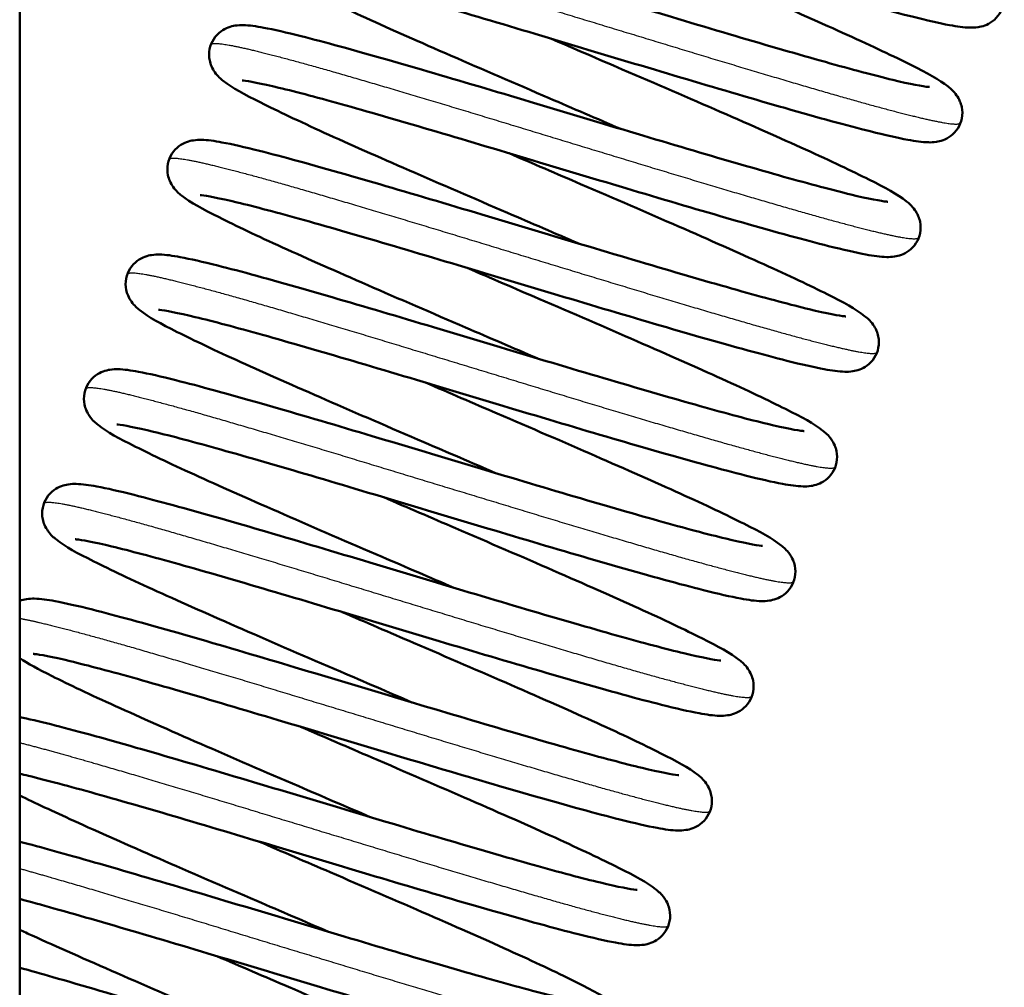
# Model space of a CAD drawing. Header units: millimetres. Extents: x 196 to 2279, y -1387 to 2348.
# Tile 42 of 82: x 1533 to 1590, y -1031 to -975. Entities that reach past the tile are written whole.
import ezdxf

# ---------------------------------------------------------------- set-up
doc = ezdxf.new("R2010")
doc.units = ezdxf.units.MM
doc.header["$LTSCALE"] = 0.75
doc.layers.add('Visible', color=7, linetype='Continuous', lineweight=50)
doc.layers.add('Visible Narrow', color=7, linetype='Continuous', lineweight=25)

msp = doc.modelspace()

# ---------------------------------------------------------------- linework, layer by layer
at = {"layer": 'Visible', "extrusion": (1, -2.22045e-16, -2.96645e-13)}
msp.add_line((1533.041, -811.556, 52.2), (1533.041, -1198.809, 52.2), dxfattribs=at)
at = {"layer": 'Visible'}
for points, knots in [([(1568.51, -962.774, -19.286), (1569.875, -963.363, -19.506), (1571.269, -963.963, -19.557), (1574.573, -965.387, -19.26), (1576.509, -966.219, -18.733), (1580.081, -967.781, -17.053), (1581.762, -968.523, -15.873), (1584.664, -969.84, -13.02), (1585.914, -970.431, -11.304), (1587.843, -971.403, -7.548), (1588.501, -971.749, -5.462), (1589.186, -972.292, -2.783), (1589.344, -972.421, -2.171), (1589.589, -972.766, -1.413), (1589.657, -972.88, -1.217), (1589.758, -973.117, -0.909), (1589.795, -973.23, -0.789), (1589.859, -973.552, -0.492), (1589.865, -973.782, -0.327), (1589.781, -974.21, -0.03), (1589.698, -974.413, 0.108), (1589.474, -974.76, 0.398), (1589.33, -974.907, 0.554), (1589.033, -975.129, 0.9), (1588.88, -975.206, 1.096), (1588.595, -975.312, 1.54), (1588.464, -975.34, 1.792), (1588.175, -975.385, 2.451), (1588.033, -975.388, 2.867), (1587.516, -975.378, 4.437), (1587.156, -975.323, 5.599), (1586.115, -975.13, 8.164), (1585.397, -974.964, 9.559), (1583.21, -974.416, 12.84), (1581.512, -973.949, 14.614), (1577.886, -972.909, 17.23), (1575.95, -972.342, 18.18), (1571.983, -971.16, 19.344), (1569.901, -970.534, 19.586), (1565.831, -969.315, 19.359), (1563.791, -968.701, 18.889), (1560.02, -967.589, 17.311), (1558.238, -967.073, 16.189), (1555.171, -966.21, 13.445), (1553.837, -965.856, 11.795), (1551.8, -965.364, 8.204), (1551.028, -965.221, 6.203), (1550.72, -965.196, 3.79), (1550.691, -965.195, 3.421), (1550.691, -965.195, 3.053)], [46.607155, 46.607155, 46.607155, 46.607155, 47.05555, 47.05555, 47.690373, 47.690373, 48.328974, 48.328974, 48.973596, 48.973596, 49.628733, 49.628733, 49.819049, 49.819049, 49.889226, 49.889226, 49.93949, 49.93949, 50.021956, 50.021956, 50.0978, 50.0978, 50.173405, 50.173405, 50.249956, 50.249956, 50.334729, 50.334729, 50.46613, 50.46613, 50.830467, 50.830467, 51.298554, 51.298554, 52.024715, 52.024715, 52.675606, 52.675606, 53.31478, 53.31478, 53.952116, 53.952116, 54.58552, 54.58552, 55.213525, 55.213525, 55.832897, 55.832897, 55.943335, 55.943335, 55.943335, 55.943335]), ([(1567.725, -981.232, -19.286), (1566.359, -980.644, -19.506), (1564.965, -980.043, -19.557), (1561.659, -978.619, -19.259), (1559.724, -977.786, -18.732), (1556.152, -976.225, -17.052), (1554.471, -975.483, -15.872), (1551.569, -974.165, -13.019), (1550.32, -973.575, -11.302), (1548.391, -972.604, -7.546), (1547.733, -972.258, -5.46), (1547.048, -971.714, -2.781), (1546.89, -971.585, -2.17), (1546.646, -971.24, -1.412), (1546.577, -971.127, -1.216), (1546.477, -970.889, -0.909), (1546.44, -970.776, -0.789), (1546.375, -970.454, -0.492), (1546.37, -970.224, -0.327), (1546.454, -969.797, -0.03), (1546.536, -969.594, 0.108), (1546.761, -969.247, 0.398), (1546.905, -969.099, 0.554), (1547.201, -968.877, 0.9), (1547.355, -968.801, 1.096), (1547.64, -968.694, 1.54), (1547.77, -968.666, 1.792), (1548.06, -968.622, 2.451), (1548.202, -968.619, 2.867), (1548.718, -968.628, 4.436), (1549.079, -968.683, 5.598), (1550.119, -968.876, 8.163), (1550.837, -969.042, 9.558), (1553.023, -969.59, 12.839), (1554.722, -970.057, 14.614), (1558.348, -971.097, 17.229), (1560.283, -971.664, 18.18), (1564.251, -972.846, 19.343), (1566.333, -973.472, 19.586), (1570.403, -974.692, 19.359), (1572.443, -975.305, 18.889), (1576.214, -976.417, 17.311), (1577.996, -976.934, 16.189), (1581.063, -977.796, 13.445), (1582.397, -978.15, 11.796), (1584.434, -978.643, 8.205), (1585.206, -978.785, 6.203), (1585.515, -978.811, 3.79), (1585.544, -978.811, 3.421), (1585.544, -978.811, 3.053)], [203.004059, 203.004059, 203.004059, 203.004059, 203.452649, 203.452649, 204.087472, 204.087472, 204.726075, 204.726075, 205.370699, 205.370699, 206.025843, 206.025843, 206.216061, 206.216061, 206.28613, 206.28613, 206.336379, 206.336379, 206.418847, 206.418847, 206.49469, 206.49469, 206.570296, 206.570296, 206.646846, 206.646846, 206.731617, 206.731617, 206.863006, 206.863006, 207.22727, 207.22727, 207.695332, 207.695332, 208.421526, 208.421526, 209.072419, 209.072419, 209.711592, 209.711592, 210.34893, 210.34893, 210.982333, 210.982333, 211.61034, 211.61034, 212.229714, 212.229714, 212.340237, 212.340237, 212.340237, 212.340237]), ([(1566.101, -969.395, -19.286), (1567.466, -969.984, -19.506), (1568.861, -970.584, -19.557), (1572.167, -972.009, -19.259), (1574.102, -972.841, -18.732), (1577.674, -974.402, -17.052), (1579.355, -975.145, -15.872), (1582.257, -976.462, -13.019), (1583.506, -977.053, -11.302), (1585.435, -978.024, -7.546), (1586.093, -978.37, -5.459), (1586.777, -978.914, -2.781), (1586.935, -979.042, -2.169), (1587.18, -979.387, -1.412), (1587.248, -979.501, -1.216), (1587.349, -979.738, -0.909), (1587.386, -979.851, -0.789), (1587.451, -980.173, -0.492), (1587.456, -980.403, -0.327), (1587.372, -980.83, -0.03), (1587.289, -981.034, 0.108), (1587.065, -981.38, 0.398), (1586.921, -981.528, 0.554), (1586.625, -981.75, 0.9), (1586.471, -981.827, 1.096), (1586.186, -981.933, 1.54), (1586.056, -981.961, 1.792), (1585.766, -982.005, 2.451), (1585.624, -982.008, 2.867), (1585.108, -981.999, 4.436), (1584.747, -981.944, 5.598), (1583.706, -981.751, 8.163), (1582.989, -981.585, 9.558), (1580.802, -981.037, 12.839), (1579.104, -980.57, 14.613), (1575.478, -979.53, 17.229), (1573.542, -978.963, 18.18), (1569.575, -977.781, 19.343), (1567.493, -977.155, 19.586), (1563.423, -975.936, 19.359), (1561.383, -975.322, 18.889), (1557.612, -974.21, 17.311), (1555.83, -973.694, 16.189), (1552.763, -972.831, 13.445), (1551.429, -972.477, 11.796), (1549.391, -971.985, 8.205), (1548.62, -971.842, 6.204), (1548.311, -971.817, 3.79), (1548.282, -971.816, 3.421), (1548.282, -971.816, 3.053)], [59.119039, 59.119039, 59.119039, 59.119039, 59.567668, 59.567668, 60.202492, 60.202492, 60.841095, 60.841095, 61.48572, 61.48572, 62.140865, 62.140865, 62.331062, 62.331062, 62.401109, 62.401109, 62.451355, 62.451355, 62.533823, 62.533823, 62.609667, 62.609667, 62.685272, 62.685272, 62.761822, 62.761822, 62.846592, 62.846592, 62.977979, 62.977979, 63.342228, 63.342228, 63.810285, 63.810285, 64.536485, 64.536485, 65.187379, 65.187379, 65.826552, 65.826552, 66.46389, 66.46389, 67.097294, 67.097294, 67.7253, 67.7253, 68.344675, 68.344675, 68.455215, 68.455215, 68.455215, 68.455215]), ([(1565.316, -987.853, -19.286), (1563.95, -987.264, -19.506), (1562.556, -986.664, -19.557), (1559.25, -985.24, -19.259), (1557.315, -984.407, -18.732), (1553.743, -982.846, -17.052), (1552.062, -982.104, -15.872), (1549.16, -980.786, -13.019), (1547.911, -980.195, -11.302), (1545.982, -979.224, -7.546), (1545.324, -978.878, -5.46), (1544.639, -978.335, -2.781), (1544.481, -978.206, -2.17), (1544.237, -977.861, -1.412), (1544.168, -977.747, -1.216), (1544.068, -977.51, -0.909), (1544.031, -977.397, -0.789), (1543.966, -977.075, -0.492), (1543.961, -976.845, -0.327), (1544.045, -976.418, -0.03), (1544.127, -976.215, 0.108), (1544.352, -975.868, 0.398), (1544.496, -975.72, 0.554), (1544.792, -975.498, 0.9), (1544.946, -975.422, 1.096), (1545.231, -975.315, 1.54), (1545.361, -975.287, 1.792), (1545.651, -975.243, 2.451), (1545.793, -975.24, 2.867), (1546.309, -975.249, 4.436), (1546.67, -975.304, 5.598), (1547.71, -975.497, 8.163), (1548.428, -975.663, 9.558), (1550.615, -976.211, 12.839), (1552.313, -976.678, 14.614), (1555.939, -977.718, 17.229), (1557.874, -978.285, 18.18), (1561.842, -979.467, 19.343), (1563.924, -980.093, 19.586), (1567.994, -981.312, 19.359), (1570.034, -981.926, 18.889), (1573.805, -983.038, 17.311), (1575.587, -983.555, 16.189), (1578.654, -984.417, 13.445), (1579.988, -984.771, 11.796), (1582.025, -985.263, 8.205), (1582.797, -985.406, 6.203), (1583.106, -985.432, 3.79), (1583.135, -985.432, 3.421), (1583.135, -985.432, 3.053)], [190.49218, 190.49218, 190.49218, 190.49218, 190.94077, 190.94077, 191.575593, 191.575593, 192.214196, 192.214196, 192.85882, 192.85882, 193.513963, 193.513963, 193.704181, 193.704181, 193.77425, 193.77425, 193.8245, 193.8245, 193.906967, 193.906967, 193.982811, 193.982811, 194.058416, 194.058416, 194.134967, 194.134967, 194.219737, 194.219737, 194.351126, 194.351126, 194.71539, 194.71539, 195.183453, 195.183453, 195.909646, 195.909646, 196.560539, 196.560539, 197.199713, 197.199713, 197.83705, 197.83705, 198.470454, 198.470454, 199.09846, 199.09846, 199.717834, 199.717834, 199.828357, 199.828357, 199.828357, 199.828357]), ([(1563.692, -976.016, -19.286), (1565.057, -976.605, -19.506), (1566.452, -977.205, -19.557), (1569.757, -978.629, -19.259), (1571.692, -979.462, -18.732), (1575.264, -981.023, -17.052), (1576.945, -981.765, -15.872), (1579.848, -983.083, -13.019), (1581.097, -983.674, -11.302), (1583.025, -984.645, -7.546), (1583.683, -984.991, -5.46), (1584.368, -985.534, -2.781), (1584.526, -985.663, -2.17), (1584.771, -986.008, -1.412), (1584.839, -986.122, -1.216), (1584.94, -986.359, -0.909), (1584.977, -986.472, -0.789), (1585.042, -986.794, -0.492), (1585.047, -987.024, -0.327), (1584.963, -987.451, -0.03), (1584.88, -987.654, 0.108), (1584.656, -988.001, 0.398), (1584.512, -988.149, 0.554), (1584.216, -988.371, 0.9), (1584.062, -988.447, 1.096), (1583.777, -988.554, 1.54), (1583.647, -988.582, 1.792), (1583.357, -988.626, 2.451), (1583.215, -988.629, 2.867), (1582.699, -988.62, 4.436), (1582.338, -988.565, 5.598), (1581.297, -988.372, 8.163), (1580.58, -988.206, 9.558), (1578.393, -987.658, 12.839), (1576.695, -987.191, 14.614), (1573.069, -986.151, 17.229), (1571.133, -985.584, 18.18), (1567.166, -984.402, 19.343), (1565.084, -983.776, 19.586), (1561.014, -982.556, 19.359), (1558.973, -981.943, 18.889), (1555.203, -980.831, 17.311), (1553.421, -980.314, 16.189), (1550.354, -979.452, 13.445), (1549.02, -979.098, 11.795), (1546.982, -978.606, 8.205), (1546.211, -978.463, 6.203), (1545.902, -978.437, 3.79), (1545.873, -978.437, 3.421), (1545.873, -978.437, 3.053)], [71.630917, 71.630917, 71.630917, 71.630917, 72.079499, 72.079499, 72.714322, 72.714322, 73.352925, 73.352925, 73.997549, 73.997549, 74.652692, 74.652692, 74.842914, 74.842914, 74.912987, 74.912987, 74.963238, 74.963238, 75.045705, 75.045705, 75.121549, 75.121549, 75.197154, 75.197154, 75.273705, 75.273705, 75.358475, 75.358475, 75.489865, 75.489865, 75.854132, 75.854132, 76.322195, 76.322195, 77.048388, 77.048388, 77.69928, 77.69928, 78.338454, 78.338454, 78.975791, 78.975791, 79.609195, 79.609195, 80.237201, 80.237201, 80.856575, 80.856575, 80.967095, 80.967095, 80.967095, 80.967095]), ([(1562.907, -994.474, -19.286), (1561.541, -993.885, -19.506), (1560.147, -993.285, -19.557), (1556.841, -991.86, -19.259), (1554.906, -991.028, -18.732), (1551.334, -989.467, -17.052), (1549.653, -988.724, -15.872), (1546.751, -987.407, -13.019), (1545.502, -986.816, -11.302), (1543.573, -985.845, -7.546), (1542.915, -985.499, -5.46), (1542.23, -984.955, -2.781), (1542.073, -984.827, -2.17), (1541.828, -984.482, -1.412), (1541.759, -984.368, -1.216), (1541.659, -984.131, -0.909), (1541.622, -984.018, -0.789), (1541.557, -983.696, -0.492), (1541.552, -983.466, -0.327), (1541.636, -983.038, -0.03), (1541.718, -982.835, 0.108), (1541.943, -982.488, 0.398), (1542.087, -982.341, 0.554), (1542.383, -982.119, 0.9), (1542.537, -982.042, 1.096), (1542.822, -981.936, 1.54), (1542.952, -981.908, 1.792), (1543.242, -981.864, 2.451), (1543.384, -981.861, 2.867), (1543.9, -981.87, 4.436), (1544.261, -981.925, 5.598), (1545.301, -982.118, 8.163), (1546.019, -982.284, 9.558), (1548.206, -982.832, 12.839), (1549.904, -983.299, 14.614), (1553.53, -984.339, 17.229), (1555.466, -984.906, 18.18), (1559.433, -986.088, 19.343), (1561.515, -986.714, 19.586), (1565.585, -987.933, 19.359), (1567.625, -988.547, 18.889), (1571.396, -989.659, 17.311), (1573.178, -990.175, 16.189), (1576.245, -991.038, 13.445), (1577.579, -991.392, 11.796), (1579.616, -991.884, 8.205), (1580.388, -992.027, 6.203), (1580.697, -992.052, 3.79), (1580.726, -992.053, 3.421), (1580.726, -992.053, 3.053)], [177.9803, 177.9803, 177.9803, 177.9803, 178.42889, 178.42889, 179.063713, 179.063713, 179.702316, 179.702316, 180.34694, 180.34694, 181.002084, 181.002084, 181.192302, 181.192302, 181.26237, 181.26237, 181.31262, 181.31262, 181.395087, 181.395087, 181.470931, 181.470931, 181.546537, 181.546537, 181.623087, 181.623087, 181.707858, 181.707858, 181.839246, 181.839246, 182.203511, 182.203511, 182.671573, 182.671573, 183.397767, 183.397767, 184.048659, 184.048659, 184.687833, 184.687833, 185.32517, 185.32517, 185.958574, 185.958574, 186.586581, 186.586581, 187.205955, 187.205955, 187.316478, 187.316478, 187.316478, 187.316478]), ([(1561.283, -982.637, -19.286), (1562.648, -983.225, -19.506), (1564.043, -983.826, -19.557), (1567.348, -985.25, -19.259), (1569.284, -986.083, -18.732), (1572.855, -987.644, -17.052), (1574.537, -988.386, -15.872), (1577.439, -989.703, -13.019), (1578.688, -990.294, -11.302), (1580.616, -991.265, -7.546), (1581.274, -991.611, -5.46), (1581.959, -992.155, -2.781), (1582.117, -992.284, -2.17), (1582.362, -992.629, -1.412), (1582.43, -992.742, -1.216), (1582.531, -992.98, -0.909), (1582.568, -993.092, -0.789), (1582.633, -993.415, -0.492), (1582.638, -993.644, -0.327), (1582.554, -994.072, -0.03), (1582.471, -994.275, 0.108), (1582.247, -994.622, 0.398), (1582.103, -994.77, 0.554), (1581.807, -994.992, 0.9), (1581.653, -995.068, 1.096), (1581.368, -995.175, 1.54), (1581.238, -995.203, 1.792), (1580.948, -995.247, 2.451), (1580.806, -995.25, 2.867), (1580.29, -995.241, 4.436), (1579.929, -995.186, 5.598), (1578.888, -994.993, 8.163), (1578.171, -994.827, 9.558), (1575.984, -994.279, 12.839), (1574.286, -993.812, 14.614), (1570.66, -992.772, 17.229), (1568.724, -992.205, 18.18), (1564.757, -991.023, 19.343), (1562.675, -990.396, 19.586), (1558.605, -989.177, 19.359), (1556.564, -988.564, 18.889), (1552.794, -987.452, 17.311), (1551.012, -986.935, 16.189), (1547.945, -986.073, 13.445), (1546.611, -985.719, 11.796), (1544.573, -985.226, 8.205), (1543.802, -985.084, 6.203), (1543.493, -985.058, 3.79), (1543.464, -985.058, 3.421), (1543.464, -985.058, 3.053)], [84.142797, 84.142797, 84.142797, 84.142797, 84.591388, 84.591388, 85.226212, 85.226212, 85.864814, 85.864814, 86.509439, 86.509439, 87.164582, 87.164582, 87.3548, 87.3548, 87.424867, 87.424867, 87.475117, 87.475117, 87.557584, 87.557584, 87.633428, 87.633428, 87.709033, 87.709033, 87.785584, 87.785584, 87.870354, 87.870354, 88.001743, 88.001743, 88.366006, 88.366006, 88.834069, 88.834069, 89.560262, 89.560262, 90.211155, 90.211155, 90.850329, 90.850329, 91.487666, 91.487666, 92.12107, 92.12107, 92.749076, 92.749076, 93.368451, 93.368451, 93.478975, 93.478975, 93.478975, 93.478975]), ([(1560.498, -1001.095, -19.286), (1559.132, -1000.506, -19.506), (1557.738, -999.905, -19.557), (1554.433, -998.481, -19.259), (1552.497, -997.649, -18.732), (1548.925, -996.088, -17.052), (1547.244, -995.345, -15.872), (1544.342, -994.028, -13.019), (1543.093, -993.437, -11.302), (1541.164, -992.466, -7.546), (1540.506, -992.12, -5.46), (1539.821, -991.576, -2.781), (1539.664, -991.448, -2.17), (1539.419, -991.102, -1.412), (1539.35, -990.989, -1.216), (1539.25, -990.752, -0.909), (1539.213, -990.639, -0.789), (1539.148, -990.317, -0.492), (1539.143, -990.087, -0.327), (1539.227, -989.659, -0.03), (1539.309, -989.456, 0.108), (1539.534, -989.109, 0.398), (1539.678, -988.962, 0.554), (1539.974, -988.74, 0.9), (1540.128, -988.663, 1.096), (1540.413, -988.557, 1.54), (1540.543, -988.529, 1.792), (1540.833, -988.484, 2.451), (1540.975, -988.481, 2.867), (1541.491, -988.491, 4.436), (1541.852, -988.546, 5.598), (1542.892, -988.739, 8.163), (1543.61, -988.905, 9.558), (1545.797, -989.453, 12.839), (1547.495, -989.92, 14.614), (1551.121, -990.96, 17.229), (1553.057, -991.527, 18.18), (1557.024, -992.709, 19.343), (1559.106, -993.335, 19.586), (1563.176, -994.554, 19.359), (1565.216, -995.168, 18.889), (1568.987, -996.279, 17.311), (1570.769, -996.796, 16.189), (1573.836, -997.659, 13.445), (1575.17, -998.013, 11.796), (1577.208, -998.505, 8.205), (1577.979, -998.647, 6.203), (1578.288, -998.673, 3.79), (1578.317, -998.674, 3.421), (1578.317, -998.674, 3.053)], [165.468421, 165.468421, 165.468421, 165.468421, 165.91701, 165.91701, 166.551834, 166.551834, 167.190436, 167.190436, 167.835061, 167.835061, 168.490204, 168.490204, 168.680422, 168.680422, 168.750491, 168.750491, 168.800741, 168.800741, 168.883208, 168.883208, 168.959052, 168.959052, 169.034657, 169.034657, 169.111208, 169.111208, 169.195978, 169.195978, 169.327367, 169.327367, 169.691631, 169.691631, 170.159693, 170.159693, 170.885887, 170.885887, 171.53678, 171.53678, 172.175954, 172.175954, 172.813291, 172.813291, 173.446695, 173.446695, 174.074701, 174.074701, 174.694075, 174.694075, 174.804598, 174.804598, 174.804598, 174.804598]), ([(1558.874, -989.258, -19.286), (1560.239, -989.846, -19.506), (1561.634, -990.447, -19.557), (1564.939, -991.871, -19.259), (1566.875, -992.704, -18.732), (1570.446, -994.265, -17.052), (1572.128, -995.007, -15.872), (1575.03, -996.324, -13.019), (1576.279, -996.915, -11.302), (1578.207, -997.886, -7.546), (1578.866, -998.232, -5.46), (1579.55, -998.776, -2.781), (1579.708, -998.904, -2.17), (1579.953, -999.25, -1.412), (1580.021, -999.363, -1.216), (1580.122, -999.601, -0.909), (1580.159, -999.713, -0.789), (1580.224, -1000.035, -0.492), (1580.229, -1000.265, -0.327), (1580.145, -1000.693, -0.03), (1580.063, -1000.896, 0.108), (1579.838, -1001.243, 0.398), (1579.694, -1001.391, 0.554), (1579.398, -1001.613, 0.9), (1579.244, -1001.689, 1.096), (1578.959, -1001.796, 1.54), (1578.829, -1001.824, 1.792), (1578.539, -1001.868, 2.451), (1578.397, -1001.871, 2.867), (1577.881, -1001.862, 4.436), (1577.52, -1001.807, 5.598), (1576.479, -1001.614, 8.163), (1575.762, -1001.447, 9.558), (1573.575, -1000.9, 12.839), (1571.877, -1000.432, 14.614), (1568.251, -999.392, 17.229), (1566.315, -998.826, 18.18), (1562.348, -997.643, 19.343), (1560.266, -997.017, 19.586), (1556.196, -995.798, 19.359), (1554.155, -995.185, 18.889), (1550.385, -994.073, 17.311), (1548.603, -993.556, 16.189), (1545.536, -992.693, 13.445), (1544.202, -992.34, 11.796), (1542.164, -991.847, 8.205), (1541.393, -991.705, 6.203), (1541.084, -991.679, 3.79), (1541.055, -991.679, 3.421), (1541.055, -991.679, 3.053)], [96.654677, 96.654677, 96.654677, 96.654677, 97.103266, 97.103266, 97.738089, 97.738089, 98.376692, 98.376692, 99.021316, 99.021316, 99.67646, 99.67646, 99.866678, 99.866678, 99.936747, 99.936747, 99.986997, 99.986997, 100.069464, 100.069464, 100.145308, 100.145308, 100.220913, 100.220913, 100.297463, 100.297463, 100.382234, 100.382234, 100.513623, 100.513623, 100.877887, 100.877887, 101.345949, 101.345949, 102.072143, 102.072143, 102.723036, 102.723036, 103.36221, 103.36221, 103.999547, 103.999547, 104.632951, 104.632951, 105.260957, 105.260957, 105.880331, 105.880331, 105.990854, 105.990854, 105.990854, 105.990854]), ([(1558.089, -1007.715, -19.286), (1556.723, -1007.127, -19.506), (1555.329, -1006.526, -19.557), (1552.024, -1005.102, -19.259), (1550.088, -1004.27, -18.732), (1546.516, -1002.708, -17.052), (1544.835, -1001.966, -15.872), (1541.933, -1000.649, -13.019), (1540.684, -1000.058, -11.302), (1538.755, -999.087, -7.546), (1538.097, -998.741, -5.46), (1537.412, -998.197, -2.781), (1537.255, -998.069, -2.17), (1537.01, -997.723, -1.412), (1536.941, -997.61, -1.216), (1536.841, -997.372, -0.909), (1536.804, -997.26, -0.789), (1536.739, -996.938, -0.492), (1536.734, -996.708, -0.327), (1536.818, -996.28, -0.03), (1536.9, -996.077, 0.108), (1537.125, -995.73, 0.398), (1537.269, -995.582, 0.554), (1537.565, -995.36, 0.9), (1537.719, -995.284, 1.096), (1538.004, -995.177, 1.54), (1538.134, -995.15, 1.792), (1538.424, -995.105, 2.451), (1538.566, -995.102, 2.867), (1539.082, -995.111, 4.436), (1539.443, -995.166, 5.598), (1540.483, -995.359, 8.163), (1541.201, -995.526, 9.558), (1543.388, -996.073, 12.839), (1545.086, -996.541, 14.614), (1548.712, -997.581, 17.229), (1550.648, -998.147, 18.18), (1554.615, -999.33, 19.343), (1556.697, -999.956, 19.586), (1560.767, -1001.175, 19.359), (1562.807, -1001.789, 18.889), (1566.578, -1002.9, 17.311), (1568.36, -1003.417, 16.189), (1571.427, -1004.28, 13.445), (1572.761, -1004.633, 11.796), (1574.799, -1005.126, 8.205), (1575.57, -1005.268, 6.203), (1575.879, -1005.294, 3.79), (1575.908, -1005.294, 3.421), (1575.908, -1005.294, 3.053)], [152.956541, 152.956541, 152.956541, 152.956541, 153.405131, 153.405131, 154.039954, 154.039954, 154.678557, 154.678557, 155.323181, 155.323181, 155.978325, 155.978325, 156.168543, 156.168543, 156.238611, 156.238611, 156.288861, 156.288861, 156.371328, 156.371328, 156.447172, 156.447172, 156.522778, 156.522778, 156.599328, 156.599328, 156.684099, 156.684099, 156.815487, 156.815487, 157.179751, 157.179751, 157.647814, 157.647814, 158.374007, 158.374007, 159.0249, 159.0249, 159.664074, 159.664074, 160.301411, 160.301411, 160.934815, 160.934815, 161.562821, 161.562821, 162.182195, 162.182195, 162.292719, 162.292719, 162.292719, 162.292719]), ([(1556.465, -995.878, -19.286), (1557.83, -996.467, -19.506), (1559.225, -997.068, -19.557), (1562.53, -998.492, -19.259), (1564.466, -999.324, -18.732), (1568.037, -1000.885, -17.052), (1569.719, -1001.628, -15.872), (1572.621, -1002.945, -13.019), (1573.87, -1003.536, -11.302), (1575.799, -1004.507, -7.546), (1576.457, -1004.853, -5.46), (1577.142, -1005.397, -2.781), (1577.299, -1005.525, -2.17), (1577.544, -1005.871, -1.412), (1577.612, -1005.984, -1.216), (1577.713, -1006.222, -0.909), (1577.75, -1006.334, -0.789), (1577.815, -1006.656, -0.492), (1577.82, -1006.886, -0.327), (1577.736, -1007.314, -0.03), (1577.654, -1007.517, 0.108), (1577.429, -1007.864, 0.398), (1577.285, -1008.012, 0.554), (1576.989, -1008.234, 0.9), (1576.835, -1008.31, 1.096), (1576.55, -1008.416, 1.54), (1576.42, -1008.444, 1.792), (1576.13, -1008.489, 2.451), (1575.988, -1008.492, 2.867), (1575.472, -1008.482, 4.436), (1575.111, -1008.428, 5.598), (1574.07, -1008.234, 8.163), (1573.353, -1008.068, 9.558), (1571.166, -1007.52, 12.839), (1569.468, -1007.053, 14.614), (1565.842, -1006.013, 17.229), (1563.906, -1005.446, 18.18), (1559.939, -1004.264, 19.343), (1557.857, -1003.638, 19.586), (1553.787, -1002.419, 19.359), (1551.746, -1001.805, 18.889), (1547.976, -1000.694, 17.311), (1546.194, -1000.177, 16.189), (1543.127, -999.314, 13.445), (1541.793, -998.961, 11.796), (1539.755, -998.468, 8.205), (1538.984, -998.326, 6.203), (1538.675, -998.3, 3.79), (1538.646, -998.299, 3.421), (1538.646, -998.299, 3.053)], [109.166556, 109.166556, 109.166556, 109.166556, 109.615146, 109.615146, 110.249969, 110.249969, 110.888572, 110.888572, 111.533196, 111.533196, 112.18834, 112.18834, 112.378558, 112.378558, 112.448626, 112.448626, 112.498876, 112.498876, 112.581343, 112.581343, 112.657187, 112.657187, 112.732793, 112.732793, 112.809343, 112.809343, 112.894114, 112.894114, 113.025502, 113.025502, 113.389766, 113.389766, 113.857829, 113.857829, 114.584022, 114.584022, 115.234915, 115.234915, 115.874089, 115.874089, 116.511426, 116.511426, 117.14483, 117.14483, 117.772836, 117.772836, 118.39221, 118.39221, 118.502734, 118.502734, 118.502734, 118.502734]), ([(1555.68, -1014.336, -19.286), (1554.314, -1013.748, -19.506), (1552.92, -1013.147, -19.557), (1549.615, -1011.723, -19.259), (1547.679, -1010.89, -18.732), (1544.107, -1009.329, -17.052), (1542.426, -1008.587, -15.872), (1539.524, -1007.27, -13.019), (1538.275, -1006.679, -11.302), (1536.346, -1005.708, -7.546), (1535.688, -1005.362, -5.46), (1535.003, -1004.818, -2.781), (1534.846, -1004.689, -2.17), (1534.601, -1004.344, -1.412), (1534.532, -1004.231, -1.216), (1534.432, -1003.993, -0.909), (1534.395, -1003.881, -0.789), (1534.33, -1003.558, -0.492), (1534.325, -1003.329, -0.327), (1534.409, -1002.901, -0.03), (1534.491, -1002.698, 0.108), (1534.716, -1002.351, 0.398), (1534.86, -1002.203, 0.554), (1535.156, -1001.981, 0.9), (1535.31, -1001.905, 1.096), (1535.595, -1001.798, 1.54), (1535.725, -1001.77, 1.792), (1536.015, -1001.726, 2.451), (1536.157, -1001.723, 2.867), (1536.673, -1001.732, 4.436), (1537.034, -1001.787, 5.598), (1538.074, -1001.98, 8.163), (1538.792, -1002.147, 9.558), (1540.979, -1002.694, 12.839), (1542.677, -1003.161, 14.614), (1546.303, -1004.201, 17.229), (1548.239, -1004.768, 18.18), (1552.206, -1005.951, 19.343), (1554.288, -1006.577, 19.586), (1558.358, -1007.796, 19.359), (1560.398, -1008.409, 18.889), (1564.169, -1009.521, 17.311), (1565.951, -1010.038, 16.189), (1569.018, -1010.901, 13.445), (1570.352, -1011.254, 11.796), (1572.39, -1011.747, 8.205), (1573.161, -1011.889, 6.203), (1573.47, -1011.915, 3.79), (1573.499, -1011.915, 3.421), (1573.499, -1011.915, 3.053)], [140.444662, 140.444662, 140.444662, 140.444662, 140.893251, 140.893251, 141.528075, 141.528075, 142.166677, 142.166677, 142.811301, 142.811301, 143.466445, 143.466445, 143.656663, 143.656663, 143.726732, 143.726732, 143.776982, 143.776982, 143.859449, 143.859449, 143.935293, 143.935293, 144.010898, 144.010898, 144.087448, 144.087448, 144.172219, 144.172219, 144.303608, 144.303608, 144.667872, 144.667872, 145.135934, 145.135934, 145.862128, 145.862128, 146.513021, 146.513021, 147.152194, 147.152194, 147.789532, 147.789532, 148.422935, 148.422935, 149.050942, 149.050942, 149.670316, 149.670316, 149.780839, 149.780839, 149.780839, 149.780839]), ([(1554.056, -1002.499, -19.286), (1555.421, -1003.088, -19.506), (1556.816, -1003.688, -19.557), (1560.121, -1005.113, -19.259), (1562.057, -1005.945, -18.732), (1565.629, -1007.506, -17.052), (1567.31, -1008.249, -15.872), (1570.212, -1009.566, -13.019), (1571.461, -1010.157, -11.302), (1573.39, -1011.128, -7.546), (1574.048, -1011.474, -5.46), (1574.733, -1012.018, -2.781), (1574.89, -1012.146, -2.17), (1575.135, -1012.491, -1.412), (1575.203, -1012.605, -1.216), (1575.304, -1012.842, -0.909), (1575.341, -1012.955, -0.789), (1575.406, -1013.277, -0.492), (1575.411, -1013.507, -0.327), (1575.327, -1013.935, -0.03), (1575.245, -1014.138, 0.108), (1575.02, -1014.485, 0.398), (1574.876, -1014.632, 0.554), (1574.58, -1014.854, 0.9), (1574.426, -1014.931, 1.096), (1574.141, -1015.037, 1.54), (1574.011, -1015.065, 1.792), (1573.721, -1015.109, 2.451), (1573.579, -1015.112, 2.867), (1573.063, -1015.103, 4.436), (1572.702, -1015.048, 5.598), (1571.661, -1014.855, 8.163), (1570.944, -1014.689, 9.558), (1568.757, -1014.141, 12.839), (1567.059, -1013.674, 14.614), (1563.433, -1012.634, 17.229), (1561.497, -1012.067, 18.18), (1557.53, -1010.885, 19.343), (1555.448, -1010.259, 19.586), (1551.378, -1009.04, 19.359), (1549.338, -1008.426, 18.889), (1545.567, -1007.315, 17.311), (1543.785, -1006.798, 16.189), (1540.718, -1005.935, 13.445), (1539.384, -1005.581, 11.796), (1537.346, -1005.089, 8.205), (1536.575, -1004.946, 6.203), (1536.266, -1004.921, 3.79), (1536.237, -1004.92, 3.421), (1536.237, -1004.92, 3.053)], [121.678436, 121.678436, 121.678436, 121.678436, 122.127025, 122.127025, 122.761849, 122.761849, 123.400451, 123.400451, 124.045076, 124.045076, 124.700219, 124.700219, 124.890437, 124.890437, 124.960506, 124.960506, 125.010756, 125.010756, 125.093223, 125.093223, 125.169067, 125.169067, 125.244672, 125.244672, 125.321223, 125.321223, 125.405993, 125.405993, 125.537382, 125.537382, 125.901646, 125.901646, 126.369708, 126.369708, 127.095902, 127.095902, 127.746795, 127.746795, 128.385969, 128.385969, 129.023306, 129.023306, 129.65671, 129.65671, 130.284716, 130.284716, 130.90409, 130.90409, 131.014613, 131.014613, 131.014613, 131.014613]), ([(1533.041, -1008.473, 1.314), (1533.189, -1008.419, 1.545), (1533.317, -1008.391, 1.795), (1533.606, -1008.347, 2.451), (1533.748, -1008.344, 2.867), (1534.264, -1008.353, 4.436), (1534.625, -1008.408, 5.598), (1535.666, -1008.601, 8.163), (1536.383, -1008.767, 9.558), (1538.57, -1009.315, 12.839), (1540.268, -1009.782, 14.614), (1543.894, -1010.822, 17.229), (1545.83, -1011.389, 18.18), (1549.797, -1012.571, 19.343), (1551.879, -1013.197, 19.586), (1555.949, -1014.417, 19.359), (1557.989, -1015.03, 18.889), (1561.76, -1016.142, 17.311), (1563.542, -1016.659, 16.189), (1566.609, -1017.521, 13.445), (1567.943, -1017.875, 11.796), (1569.981, -1018.368, 8.205), (1570.752, -1018.51, 6.203), (1571.061, -1018.536, 3.79), (1571.09, -1018.536, 3.421), (1571.09, -1018.536, 3.053)], [131.576496, 131.576496, 131.576496, 131.576496, 131.660339, 131.660339, 131.791728, 131.791728, 132.155992, 132.155992, 132.624055, 132.624055, 133.350248, 133.350248, 134.001141, 134.001141, 134.640315, 134.640315, 135.277652, 135.277652, 135.911056, 135.911056, 136.539062, 136.539062, 137.158436, 137.158436, 137.268959, 137.268959, 137.268959, 137.268959]), ([(1551.647, -1009.12, -19.286), (1553.013, -1009.709, -19.506), (1554.407, -1010.309, -19.557), (1557.712, -1011.734, -19.259), (1559.648, -1012.566, -18.732), (1563.22, -1014.127, -17.052), (1564.901, -1014.869, -15.872), (1567.803, -1016.187, -13.019), (1569.052, -1016.778, -11.302), (1570.981, -1017.749, -7.546), (1571.639, -1018.095, -5.46), (1572.324, -1018.638, -2.781), (1572.481, -1018.767, -2.17), (1572.726, -1019.112, -1.412), (1572.795, -1019.226, -1.216), (1572.895, -1019.463, -0.909), (1572.932, -1019.576, -0.789), (1572.997, -1019.898, -0.492), (1573.002, -1020.128, -0.327), (1572.918, -1020.555, -0.03), (1572.836, -1020.758, 0.108), (1572.611, -1021.105, 0.398), (1572.467, -1021.253, 0.554), (1572.171, -1021.475, 0.9), (1572.017, -1021.551, 1.096), (1571.732, -1021.658, 1.54), (1571.602, -1021.686, 1.792), (1571.312, -1021.73, 2.451), (1571.17, -1021.733, 2.867), (1570.654, -1021.724, 4.436), (1570.293, -1021.669, 5.598), (1569.252, -1021.476, 8.163), (1568.535, -1021.31, 9.558), (1566.348, -1020.762, 12.839), (1564.65, -1020.295, 14.614), (1561.024, -1019.255, 17.229), (1559.088, -1018.688, 18.18), (1555.121, -1017.506, 19.343), (1553.039, -1016.88, 19.586), (1548.969, -1015.661, 19.359), (1546.929, -1015.047, 18.889), (1543.158, -1013.935, 17.311), (1541.376, -1013.418, 16.189), (1538.309, -1012.556, 13.445), (1536.975, -1012.202, 11.796), (1534.937, -1011.71, 8.205), (1534.166, -1011.567, 6.203), (1533.857, -1011.541, 3.79), (1533.828, -1011.541, 3.421), (1533.828, -1011.541, 3.053)], [134.190315, 134.190315, 134.190315, 134.190315, 134.638905, 134.638905, 135.273728, 135.273728, 135.912331, 135.912331, 136.556955, 136.556955, 137.212099, 137.212099, 137.402317, 137.402317, 137.472386, 137.472386, 137.522635, 137.522635, 137.605102, 137.605102, 137.680946, 137.680946, 137.756552, 137.756552, 137.833102, 137.833102, 137.917873, 137.917873, 138.049261, 138.049261, 138.413526, 138.413526, 138.881588, 138.881588, 139.607782, 139.607782, 140.258674, 140.258674, 140.897848, 140.897848, 141.535185, 141.535185, 142.168589, 142.168589, 142.796596, 142.796596, 143.41597, 143.41597, 143.526493, 143.526493, 143.526493, 143.526493]), ([(1553.271, -1020.957, -19.286), (1551.906, -1020.368, -19.506), (1550.511, -1019.768, -19.557), (1547.206, -1018.344, -19.259), (1545.27, -1017.511, -18.732), (1541.698, -1015.95, -17.052), (1540.017, -1015.208, -15.872), (1537.115, -1013.89, -13.019), (1535.866, -1013.3, -11.302), (1534.108, -1012.414, -7.879), (1533.52, -1012.108, -6.187), (1533.041, -1011.777, -4.477)], [127.932782, 127.932782, 127.932782, 127.932782, 128.381372, 128.381372, 129.016195, 129.016195, 129.654798, 129.654798, 130.299422, 130.299422, 130.839514, 130.839514, 130.839514, 130.839514]), ([(1533.041, -1015.186, 7.585), (1533.551, -1015.291, 8.72), (1534.147, -1015.431, 9.817), (1536.161, -1015.936, 12.839), (1537.859, -1016.403, 14.614), (1541.485, -1017.443, 17.229), (1543.421, -1018.01, 18.18), (1547.388, -1019.192, 19.343), (1549.47, -1019.818, 19.586), (1553.54, -1021.037, 19.359), (1555.58, -1021.651, 18.889), (1559.351, -1022.763, 17.311), (1561.133, -1023.28, 16.189), (1564.2, -1024.142, 13.445), (1565.534, -1024.496, 11.796), (1567.572, -1024.988, 8.205), (1568.343, -1025.131, 6.203), (1568.652, -1025.157, 3.79), (1568.681, -1025.157, 3.421), (1568.681, -1025.157, 3.053)], [119.738357, 119.738357, 119.738357, 119.738357, 120.112175, 120.112175, 120.838369, 120.838369, 121.489261, 121.489261, 122.128435, 122.128435, 122.765772, 122.765772, 123.399176, 123.399176, 124.027183, 124.027183, 124.646557, 124.646557, 124.75708, 124.75708, 124.75708, 124.75708]), ([(1549.238, -1015.741, -19.286), (1550.604, -1016.33, -19.506), (1551.998, -1016.93, -19.557), (1555.303, -1018.354, -19.259), (1557.239, -1019.187, -18.732), (1560.811, -1020.748, -17.052), (1562.492, -1021.49, -15.872), (1565.394, -1022.808, -13.019), (1566.643, -1023.399, -11.302), (1568.572, -1024.37, -7.546), (1569.23, -1024.716, -5.46), (1569.915, -1025.259, -2.781), (1570.072, -1025.388, -2.17), (1570.317, -1025.733, -1.412), (1570.386, -1025.847, -1.216), (1570.486, -1026.084, -0.909), (1570.523, -1026.197, -0.789), (1570.588, -1026.519, -0.492), (1570.593, -1026.749, -0.327), (1570.509, -1027.176, -0.03), (1570.427, -1027.379, 0.108), (1570.202, -1027.726, 0.398), (1570.058, -1027.874, 0.554), (1569.762, -1028.096, 0.9), (1569.608, -1028.172, 1.096), (1569.323, -1028.279, 1.54), (1569.193, -1028.307, 1.792), (1568.903, -1028.351, 2.451), (1568.761, -1028.354, 2.867), (1568.245, -1028.345, 4.436), (1567.884, -1028.29, 5.598), (1566.844, -1028.097, 8.163), (1566.126, -1027.931, 9.558), (1563.939, -1027.383, 12.839), (1562.241, -1026.916, 14.614), (1558.615, -1025.876, 17.229), (1556.679, -1025.309, 18.18), (1552.712, -1024.127, 19.343), (1550.63, -1023.501, 19.586), (1546.56, -1022.281, 19.359), (1544.52, -1021.668, 18.889), (1540.749, -1020.556, 17.311), (1538.967, -1020.039, 16.189), (1535.9, -1019.177, 13.445), (1534.566, -1018.823, 11.796), (1533.366, -1018.533, 9.681), (1533.199, -1018.494, 9.368), (1533.041, -1018.458, 9.05)], [146.702195, 146.702195, 146.702195, 146.702195, 147.150785, 147.150785, 147.785608, 147.785608, 148.424211, 148.424211, 149.068835, 149.068835, 149.723978, 149.723978, 149.914197, 149.914197, 149.984265, 149.984265, 150.034515, 150.034515, 150.116982, 150.116982, 150.192826, 150.192826, 150.268431, 150.268431, 150.344982, 150.344982, 150.429752, 150.429752, 150.561141, 150.561141, 150.925405, 150.925405, 151.393468, 151.393468, 152.119661, 152.119661, 152.770554, 152.770554, 153.409728, 153.409728, 154.047065, 154.047065, 154.680469, 154.680469, 155.308475, 155.308475, 155.414944, 155.414944, 155.414944, 155.414944]), ([(1550.862, -1027.578, -19.286), (1549.497, -1026.989, -19.506), (1548.102, -1026.389, -19.557), (1544.797, -1024.964, -19.259), (1542.861, -1024.132, -18.732), (1539.29, -1022.571, -17.052), (1537.608, -1021.829, -15.872), (1534.967, -1020.63, -13.275), (1533.91, -1020.134, -11.907), (1533.041, -1019.707, -10.424)], [115.420902, 115.420902, 115.420902, 115.420902, 115.869492, 115.869492, 116.504315, 116.504315, 117.142918, 117.142918, 117.672337, 117.672337, 117.672337, 117.672337]), ([(1546.829, -1022.362, -19.286), (1548.195, -1022.95, -19.506), (1549.589, -1023.551, -19.557), (1552.894, -1024.975, -19.259), (1554.83, -1025.808, -18.732), (1558.402, -1027.369, -17.052), (1560.083, -1028.111, -15.872), (1562.985, -1029.428, -13.019), (1564.234, -1030.019, -11.302), (1566.163, -1030.99, -7.546), (1566.821, -1031.336, -5.46), (1567.506, -1031.88, -2.781), (1567.663, -1032.009, -2.17), (1567.908, -1032.354, -1.412), (1567.977, -1032.467, -1.216), (1568.077, -1032.705, -0.909), (1568.114, -1032.817, -0.789), (1568.179, -1033.14, -0.492), (1568.184, -1033.369, -0.327), (1568.1, -1033.797, -0.03), (1568.018, -1034, 0.108), (1567.793, -1034.347, 0.398), (1567.649, -1034.495, 0.554), (1567.353, -1034.717, 0.9), (1567.199, -1034.793, 1.096), (1566.914, -1034.9, 1.54), (1566.784, -1034.928, 1.792), (1566.494, -1034.972, 2.451), (1566.352, -1034.975, 2.867), (1565.836, -1034.966, 4.436), (1565.475, -1034.911, 5.598), (1564.435, -1034.718, 8.163), (1563.717, -1034.552, 9.558), (1561.53, -1034.004, 12.839), (1559.832, -1033.537, 14.614), (1556.206, -1032.497, 17.229), (1554.27, -1031.93, 18.18), (1550.303, -1030.747, 19.343), (1548.221, -1030.121, 19.586), (1544.151, -1028.902, 19.359), (1542.111, -1028.289, 18.889), (1538.34, -1027.177, 17.311), (1536.558, -1026.66, 16.189), (1534.314, -1026.029, 14.182), (1533.652, -1025.847, 13.492), (1533.041, -1025.684, 12.754)], [159.214075, 159.214075, 159.214075, 159.214075, 159.662664, 159.662664, 160.297488, 160.297488, 160.93609, 160.93609, 161.580714, 161.580714, 162.235858, 162.235858, 162.426076, 162.426076, 162.496145, 162.496145, 162.546395, 162.546395, 162.628862, 162.628862, 162.704706, 162.704706, 162.780311, 162.780311, 162.856861, 162.856861, 162.941632, 162.941632, 163.073021, 163.073021, 163.437285, 163.437285, 163.905347, 163.905347, 164.631541, 164.631541, 165.282434, 165.282434, 165.921607, 165.921607, 166.558945, 166.558945, 167.192348, 167.192348, 167.481775, 167.481775, 167.481775, 167.481775]), ([(1533.041, -1022.381, 11.721), (1534.263, -1022.698, 13.36), (1535.735, -1023.106, 14.819), (1539.076, -1024.064, 17.229), (1541.012, -1024.631, 18.18), (1544.979, -1025.813, 19.343), (1547.061, -1026.439, 19.586), (1551.131, -1027.658, 19.359), (1553.172, -1028.272, 18.889), (1556.942, -1029.383, 17.311), (1558.724, -1029.9, 16.189), (1561.791, -1030.763, 13.445), (1563.125, -1031.117, 11.796), (1565.163, -1031.609, 8.205), (1565.934, -1031.752, 6.203), (1566.243, -1031.777, 3.79), (1566.272, -1031.778, 3.421), (1566.272, -1031.778, 3.053)], [107.708573, 107.708573, 107.708573, 107.708573, 108.326489, 108.326489, 108.977382, 108.977382, 109.616556, 109.616556, 110.253893, 110.253893, 110.887297, 110.887297, 111.515303, 111.515303, 112.134677, 112.134677, 112.2452, 112.2452, 112.2452, 112.2452]), ([(1548.453, -1034.199, -19.286), (1547.088, -1033.61, -19.506), (1545.693, -1033.01, -19.557), (1542.388, -1031.585, -19.259), (1540.452, -1030.753, -18.732), (1536.881, -1029.192, -17.052), (1535.199, -1028.449, -15.872), (1533.511, -1027.683, -14.212), (1533.273, -1027.574, -13.964), (1533.041, -1027.468, -13.709)], [102.909023, 102.909023, 102.909023, 102.909023, 103.357612, 103.357612, 103.992436, 103.992436, 104.631039, 104.631039, 104.738938, 104.738938, 104.738938, 104.738938]), ([(1544.42, -1028.983, -19.286), (1545.786, -1029.571, -19.506), (1547.18, -1030.172, -19.557), (1550.485, -1031.596, -19.259), (1552.421, -1032.428, -18.732), (1555.993, -1033.99, -17.052), (1557.674, -1034.732, -15.872), (1560.576, -1036.049, -13.019), (1561.825, -1036.64, -11.302), (1563.754, -1037.611, -7.546), (1564.412, -1037.957, -5.46), (1565.097, -1038.501, -2.781), (1565.254, -1038.629, -2.17), (1565.499, -1038.975, -1.412), (1565.568, -1039.088, -1.216), (1565.668, -1039.326, -0.909), (1565.705, -1039.438, -0.789), (1565.77, -1039.76, -0.492), (1565.775, -1039.99, -0.327), (1565.691, -1040.418, -0.03), (1565.609, -1040.621, 0.108), (1565.384, -1040.968, 0.398), (1565.24, -1041.116, 0.554), (1564.944, -1041.338, 0.9), (1564.79, -1041.414, 1.096), (1564.505, -1041.521, 1.54), (1564.375, -1041.548, 1.792), (1564.085, -1041.593, 2.451), (1563.943, -1041.596, 2.867), (1563.427, -1041.587, 4.436), (1563.066, -1041.532, 5.598), (1562.026, -1041.339, 8.163), (1561.308, -1041.172, 9.558), (1559.121, -1040.625, 12.839), (1557.423, -1040.157, 14.614), (1553.797, -1039.117, 17.229), (1551.861, -1038.551, 18.18), (1547.894, -1037.368, 19.343), (1545.812, -1036.742, 19.586), (1541.742, -1035.523, 19.359), (1539.702, -1034.91, 18.889), (1536.105, -1033.849, 17.384), (1534.478, -1033.377, 16.393), (1533.041, -1032.97, 15.186)], [171.725954, 171.725954, 171.725954, 171.725954, 172.174544, 172.174544, 172.809367, 172.809367, 173.44797, 173.44797, 174.092594, 174.092594, 174.747738, 174.747738, 174.937956, 174.937956, 175.008024, 175.008024, 175.058274, 175.058274, 175.140741, 175.140741, 175.216585, 175.216585, 175.292191, 175.292191, 175.368741, 175.368741, 175.453512, 175.453512, 175.5849, 175.5849, 175.949164, 175.949164, 176.417227, 176.417227, 177.14342, 177.14342, 177.794313, 177.794313, 178.433487, 178.433487, 179.070824, 179.070824, 179.64584, 179.64584, 179.64584, 179.64584]), ([(1533.041, -1029.652, 14.416), (1533.648, -1029.821, 14.985), (1534.288, -1030.002, 15.513), (1536.667, -1030.685, 17.229), (1538.603, -1031.252, 18.18), (1542.57, -1032.434, 19.343), (1544.652, -1033.06, 19.586), (1548.722, -1034.279, 19.359), (1550.763, -1034.893, 18.889), (1554.533, -1036.004, 17.311), (1556.315, -1036.521, 16.189), (1559.382, -1037.384, 13.445), (1560.716, -1037.738, 11.796), (1562.754, -1038.23, 8.205), (1563.525, -1038.372, 6.203), (1563.834, -1038.398, 3.79), (1563.863, -1038.399, 3.421), (1563.863, -1038.399, 3.053)], [95.561842, 95.561842, 95.561842, 95.561842, 95.81461, 95.81461, 96.465502, 96.465502, 97.104676, 97.104676, 97.742013, 97.742013, 98.375417, 98.375417, 99.003423, 99.003423, 99.622798, 99.622798, 99.733321, 99.733321, 99.733321, 99.733321])]:
    msp.add_open_spline(points, degree=3, knots=knots, dxfattribs=at)
at = {"layer": 'Visible Narrow'}
for points, weights, knots in [([(1546.482, -969.754), (1546.568, -969.518, 4.816), (1548.618, -969.996, 9.155), (1550.668, -970.474, 13.494), (1554.292, -971.525, 16.497), (1557.916, -972.576, 19.499), (1562.415, -973.945, 20.571), (1566.913, -975.314, 21.643), (1571.411, -976.683, 20.571), (1575.909, -978.051, 19.499), (1579.534, -979.102, 16.497), (1583.158, -980.153, 13.494), (1585.208, -980.631, 9.155), (1587.257, -981.109, 4.816), (1587.343, -980.873)], [1, 0.974927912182, 1, 0.974927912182, 1, 0.974927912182, 1, 0.974927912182, 1, 0.974927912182, 1, 0.974927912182, 1, 0.974927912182, 1], [-0.25, -0.25, -0.25, -0.24675325, -0.24675325, -0.24350649, -0.24350649, -0.24025974, -0.24025974, -0.23701299, -0.23701299, -0.23376623, -0.23376623, -0.23051948, -0.23051948, -0.22727273, -0.22727273, -0.22727273]), ([(1544.073, -976.375), (1544.159, -976.139, 4.816), (1546.209, -976.617, 9.155), (1548.259, -977.095, 13.494), (1551.883, -978.146, 16.497), (1555.507, -979.197, 19.499), (1560.006, -980.566, 20.571), (1564.504, -981.934, 21.643), (1569.002, -983.303, 20.571), (1573.5, -984.672, 19.499), (1577.125, -985.723, 16.497), (1580.749, -986.774, 13.494), (1582.799, -987.252, 9.155), (1584.848, -987.73, 4.816), (1584.934, -987.494)], [1, 0.974927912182, 1, 0.974927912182, 1, 0.974927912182, 1, 0.974927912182, 1, 0.974927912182, 1, 0.974927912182, 1, 0.974927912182, 1], [-0.29545455, -0.29545455, -0.29545455, -0.29220779, -0.29220779, -0.28896104, -0.28896104, -0.28571429, -0.28571429, -0.28246753, -0.28246753, -0.27922078, -0.27922078, -0.27597403, -0.27597403, -0.27272727, -0.27272727, -0.27272727]), ([(1541.664, -982.996), (1541.75, -982.76, 4.816), (1543.8, -983.238, 9.155), (1545.85, -983.716, 13.494), (1549.474, -984.767, 16.497), (1553.098, -985.817, 19.499), (1557.597, -987.186, 20.571), (1562.095, -988.555, 21.643), (1566.593, -989.924, 20.571), (1571.091, -991.293, 19.499), (1574.716, -992.344, 16.497), (1578.34, -993.395, 13.494), (1580.39, -993.873, 9.155), (1582.439, -994.351, 4.816), (1582.525, -994.115)], [1, 0.974927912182, 1, 0.974927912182, 1, 0.974927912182, 1, 0.974927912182, 1, 0.974927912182, 1, 0.974927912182, 1, 0.974927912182, 1], [-0.34090909, -0.34090909, -0.34090909, -0.33766234, -0.33766234, -0.33441558, -0.33441558, -0.33116883, -0.33116883, -0.32792208, -0.32792208, -0.32467532, -0.32467532, -0.32142857, -0.32142857, -0.31818182, -0.31818182, -0.31818182]), ([(1539.255, -989.617), (1539.341, -989.38, 4.816), (1541.391, -989.858, 9.155), (1543.441, -990.336, 13.494), (1547.065, -991.387, 16.497), (1550.689, -992.438, 19.499), (1555.188, -993.807, 20.571), (1559.686, -995.176, 21.643), (1564.184, -996.545, 20.571), (1568.682, -997.914, 19.499), (1572.307, -998.965, 16.497), (1575.931, -1000.016, 13.494), (1577.981, -1000.494, 9.155), (1580.03, -1000.972, 4.816), (1580.116, -1000.735)], [1, 0.974927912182, 1, 0.974927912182, 1, 0.974927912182, 1, 0.974927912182, 1, 0.974927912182, 1, 0.974927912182, 1, 0.974927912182, 1], [-0.38636364, -0.38636364, -0.38636364, -0.38311688, -0.38311688, -0.37987013, -0.37987013, -0.37662338, -0.37662338, -0.37337662, -0.37337662, -0.37012987, -0.37012987, -0.36688312, -0.36688312, -0.36363636, -0.36363636, -0.36363636]), ([(1536.846, -996.238), (1536.932, -996.001, 4.816), (1538.982, -996.479, 9.155), (1541.032, -996.957, 13.494), (1544.656, -998.008, 16.497), (1548.28, -999.059, 19.499), (1552.779, -1000.428, 20.571), (1557.277, -1001.797, 21.643), (1561.775, -1003.166, 20.571), (1566.273, -1004.535, 19.499), (1569.898, -1005.586, 16.497), (1573.522, -1006.637, 13.494), (1575.572, -1007.115, 9.155), (1577.621, -1007.593, 4.816), (1577.707, -1007.356)], [1, 0.974927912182, 1, 0.974927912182, 1, 0.974927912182, 1, 0.974927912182, 1, 0.974927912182, 1, 0.974927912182, 1, 0.974927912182, 1], [-0.43181818, -0.43181818, -0.43181818, -0.42857143, -0.42857143, -0.42532468, -0.42532468, -0.42207792, -0.42207792, -0.41883117, -0.41883117, -0.41558442, -0.41558442, -0.41233766, -0.41233766, -0.40909091, -0.40909091, -0.40909091]), ([(1534.437, -1002.859), (1534.523, -1002.622, 4.816), (1536.573, -1003.1, 9.155), (1538.623, -1003.578, 13.494), (1542.247, -1004.629, 16.497), (1545.871, -1005.68, 19.499), (1550.37, -1007.049, 20.571), (1554.868, -1008.418, 21.643), (1559.366, -1009.787, 20.571), (1563.864, -1011.156, 19.499), (1567.489, -1012.207, 16.497), (1571.113, -1013.257, 13.494), (1573.163, -1013.735, 9.155), (1575.212, -1014.213, 4.816), (1575.299, -1013.977)], [1, 0.974927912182, 1, 0.974927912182, 1, 0.974927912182, 1, 0.974927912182, 1, 0.974927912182, 1, 0.974927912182, 1, 0.974927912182, 1], [-0.47727273, -0.47727273, -0.47727273, -0.47402597, -0.47402597, -0.47077922, -0.47077922, -0.46753247, -0.46753247, -0.46428571, -0.46428571, -0.46103896, -0.46103896, -0.45779221, -0.45779221, -0.45454545, -0.45454545, -0.45454545]), ([(1533.041, -1009.487, 6.273), (1533.503, -1009.567, 7.756), (1534.164, -1009.721, 9.155), (1536.214, -1010.199, 13.494), (1539.838, -1011.25, 16.497), (1543.463, -1012.301, 19.499), (1547.961, -1013.67, 20.571), (1552.459, -1015.039, 21.643), (1556.957, -1016.408, 20.571), (1561.455, -1017.776, 19.499), (1565.08, -1018.827, 16.497), (1568.704, -1019.878, 13.494), (1570.754, -1020.356, 9.155), (1572.804, -1020.834, 4.816), (1572.89, -1020.598)], [0.988946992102, 0.991775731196, 1, 0.974927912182, 1, 0.974927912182, 1, 0.974927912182, 1, 0.974927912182, 1, 0.974927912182, 1, 0.974927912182, 1], [-0.52054554, -0.52054554, -0.52054554, -0.51948052, -0.51948052, -0.51623377, -0.51623377, -0.51298701, -0.51298701, -0.50974026, -0.50974026, -0.50649351, -0.50649351, -0.50324675, -0.50324675, -0.5, -0.5, -0.5]), ([(1533.041, -1016.658, 11.495), (1534.855, -1017.124, 14.364), (1537.429, -1017.871, 16.497), (1541.054, -1018.922, 19.499), (1545.552, -1020.291, 20.571), (1550.05, -1021.659, 21.643), (1554.548, -1023.028, 20.571), (1559.047, -1024.397, 19.499), (1562.671, -1025.448, 16.497), (1566.295, -1026.499, 13.494), (1568.345, -1026.977, 9.155), (1570.395, -1027.455, 4.816), (1570.481, -1027.219)], [0.989793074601, 0.982060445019, 1, 0.974927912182, 1, 0.974927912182, 1, 0.974927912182, 1, 0.974927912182, 1, 0.974927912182, 1], [-0.56401143, -0.56401143, -0.56401143, -0.56168831, -0.56168831, -0.55844156, -0.55844156, -0.55519481, -0.55519481, -0.55194805, -0.55194805, -0.5487013, -0.5487013, -0.54545455, -0.54545455, -0.54545455]), ([(1533.041, -1023.928, 14.626), (1533.973, -1024.188, 15.629), (1535.02, -1024.491, 16.497), (1538.645, -1025.542, 19.499), (1543.143, -1026.911, 20.571), (1547.641, -1028.28, 21.643), (1552.139, -1029.649, 20.571), (1556.638, -1031.018, 19.499), (1560.262, -1032.069, 16.497), (1563.886, -1033.12, 13.494), (1565.936, -1033.598, 9.155), (1567.986, -1034.076, 4.816), (1568.072, -1033.84)], [0.98958748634, 0.992623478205, 1, 0.974927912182, 1, 0.974927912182, 1, 0.974927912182, 1, 0.974927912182, 1, 0.974927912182, 1], [-0.60809809, -0.60809809, -0.60809809, -0.60714286, -0.60714286, -0.6038961, -0.6038961, -0.60064935, -0.60064935, -0.5974026, -0.5974026, -0.59415584, -0.59415584, -0.59090909, -0.59090909, -0.59090909])]:
    msp.add_rational_spline(points, weights, degree=2, knots=knots, dxfattribs=at)

doc.saveas('drawing.dxf')
